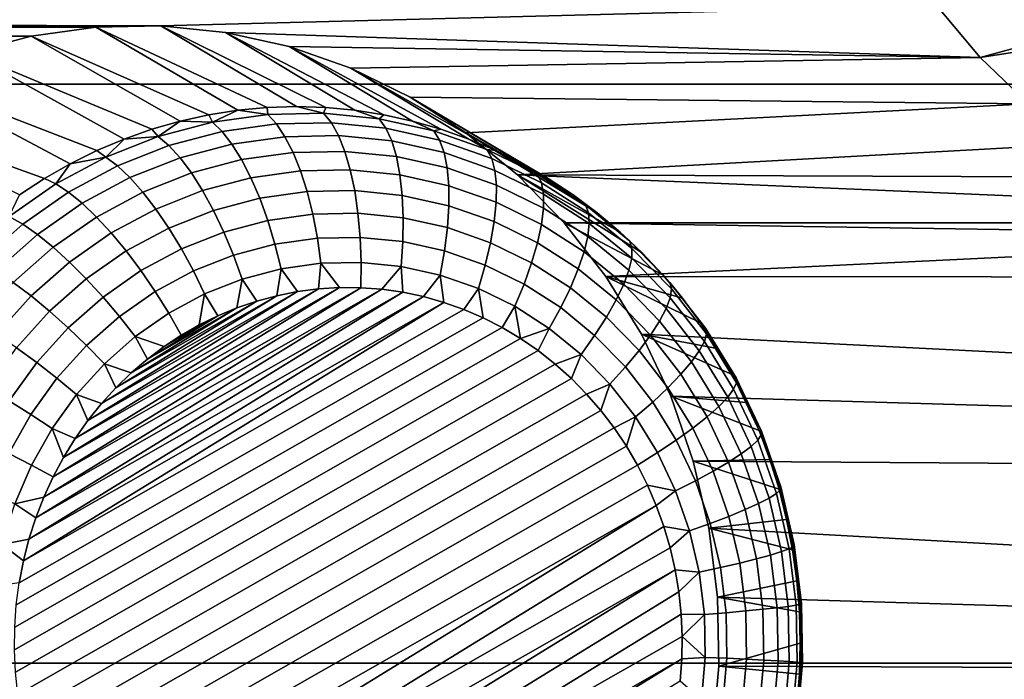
# Model space of a CAD drawing. Header units: metres. Extents: x -22 to 239, y -22 to 22.
# Tile 235 of 256: x 226.16 to 227.77, y -9.16 to -8.08. Entities that reach past the tile are written whole.
import ezdxf

# ---------------------------------------------------------------- set-up
doc = ezdxf.new("R2010")
doc.units = ezdxf.units.M
doc.layers.add('solid_10_151_033_XXX', color=7, linetype='CONTINUOUS')

msp = doc.modelspace()

# ---------------------------------------------------------------- linework, layer by layer
at = {"layer": 'solid_10_151_033_XXX'}
for points in [[(225.206329, -7.217679, 230.001892), (224.814148, -8.187881, 229.859146), (236.955811, -8.187879, 196.500198), (237.347992, -7.217677, 196.642944)], [(228.044769, -8.013602, 189.051041), (228.077652, -8.050683, 189.063004), (227.7323, -8.144456, 189.737671), (227.661469, -8.060113, 189.711899)], [(215.178329, -8.060113, 185.168396), (227.661469, -8.060113, 189.711899), (226.392929, -8.092764, 189.250183)], [(215.178329, -8.060113, 185.168396), (226.392929, -8.092764, 189.250183), (216.446884, -8.092764, 185.630112)], [(226.49884, -8.103333, 189.288727), (226.392929, -8.092764, 189.250183), (227.661469, -8.060113, 189.711899), (227.7323, -8.144456, 189.737671)], [(228.077652, -8.050683, 189.063004), (228.112488, -8.085667, 189.075684), (227.7323, -8.144456, 189.737671)], [(216.446884, -8.092764, 185.630112), (226.392929, -8.092764, 189.250183), (226.286713, -8.09488, 189.211517)], [(216.553101, -8.09488, 185.668777), (216.446884, -8.092764, 185.630112), (226.286713, -8.09488, 189.211517)], [(216.553101, -8.09488, 185.668777), (226.286713, -8.09488, 189.211517), (226.181183, -8.109666, 189.173111)], [(216.65863, -8.109666, 185.707184), (216.553101, -8.09488, 185.668777), (226.181183, -8.109666, 189.173111)], [(226.51915, -8.230601, 188.495758), (226.471741, -8.237989, 188.4785), (226.181183, -8.109666, 189.173111), (226.286713, -8.09488, 189.211517)], [(226.614746, -8.224675, 188.530548), (226.566864, -8.226158, 188.513123), (226.286713, -8.09488, 189.211517), (226.392929, -8.092764, 189.250183)], [(226.566864, -8.226158, 188.513123), (226.51915, -8.230601, 188.495758), (226.286713, -8.09488, 189.211517)], [(226.710358, -8.230601, 188.565353), (226.662628, -8.226158, 188.547989), (226.392929, -8.092764, 189.250183), (226.49884, -8.103333, 189.288727)], [(226.662628, -8.226158, 188.547989), (226.614746, -8.224675, 188.530548), (226.392929, -8.092764, 189.250183)], [(228.149185, -8.118436, 189.08905), (227.811554, -8.219829, 189.766525), (227.7323, -8.144456, 189.737671), (228.112488, -8.085667, 189.075684)], [(216.65863, -8.109666, 185.707184), (226.181183, -8.109666, 189.173111), (226.078094, -8.136872, 189.13559)], [(226.424835, -8.248299, 188.461426), (226.378555, -8.261493, 188.444595), (226.078094, -8.136872, 189.13559), (226.181183, -8.109666, 189.173111)], [(226.471741, -8.237989, 188.4785), (226.424835, -8.248299, 188.461426), (226.181183, -8.109666, 189.173111)], [(226.602921, -8.12644, 189.326614), (226.49884, -8.103333, 189.288727), (227.7323, -8.144456, 189.737671)], [(226.804672, -8.248299, 188.599686), (226.757751, -8.237989, 188.582611), (226.49884, -8.103333, 189.288727), (226.602921, -8.12644, 189.326614)], [(226.757751, -8.237989, 188.582611), (226.710358, -8.230601, 188.565353), (226.49884, -8.103333, 189.288727)], [(226.703903, -8.161805, 189.363373), (226.602921, -8.12644, 189.326614), (227.7323, -8.144456, 189.737671)], [(226.896408, -8.277528, 188.633072), (226.850937, -8.261493, 188.616516), (226.602921, -8.12644, 189.326614), (226.703903, -8.161805, 189.363373)], [(226.850937, -8.261493, 188.616516), (226.804672, -8.248299, 188.599686), (226.602921, -8.12644, 189.326614)], [(226.333084, -8.277528, 188.42804), (226.288559, -8.29635, 188.411835), (225.978333, -8.176267, 189.099274), (226.078094, -8.136872, 189.13559)], [(226.378555, -8.261493, 188.444595), (226.333084, -8.277528, 188.42804), (226.078094, -8.136872, 189.13559)], [(226.800598, -8.209009, 189.39856), (226.703903, -8.161805, 189.363373), (227.7323, -8.144456, 189.737671), (227.811554, -8.219829, 189.766525)], [(226.245148, -8.317894, 188.396027), (226.202988, -8.342089, 188.380676), (225.883438, -8.227242, 189.064743), (225.978333, -8.176267, 189.099274)], [(226.288559, -8.29635, 188.411835), (226.245148, -8.317894, 188.396027), (225.978333, -8.176267, 189.099274)], [(226.984344, -8.317894, 188.665085), (226.940933, -8.29635, 188.649277), (226.703903, -8.161805, 189.363373), (226.800598, -8.209009, 189.39856)], [(226.940933, -8.29635, 188.649277), (226.896408, -8.277528, 188.633072), (226.703903, -8.161805, 189.363373)], [(224.814148, -8.187881, 229.859146), (224.373199, -9.134019, 229.698654), (236.514862, -9.134017, 196.339706), (236.955811, -8.187879, 196.500198)], [(226.659073, -8.235407, 188.503464), (226.56781, -8.237223, 188.470245), (226.566864, -8.226158, 188.513123), (226.614746, -8.224675, 188.530548)], [(226.659073, -8.235407, 188.503464), (226.614746, -8.224675, 188.530548), (226.662628, -8.226158, 188.547989)], [(226.891586, -8.267359, 189.431671), (226.800598, -8.209009, 189.39856), (227.811554, -8.219829, 189.766525)], [(227.067291, -8.368852, 188.695267), (227.02652, -8.342089, 188.68042), (226.800598, -8.209009, 189.39856), (226.891586, -8.267359, 189.431671)], [(227.02652, -8.342089, 188.68042), (226.984344, -8.317894, 188.665085), (226.800598, -8.209009, 189.39856)], [(226.976044, -8.336316, 189.462418), (226.891586, -8.267359, 189.431671), (227.811554, -8.219829, 189.766525), (227.898346, -8.285358, 189.798111)], [(226.202988, -8.342089, 188.380676), (226.162216, -8.368852, 188.365845), (225.883438, -8.227242, 189.064743)], [(226.47731, -8.249903, 188.437317), (226.424835, -8.248299, 188.461426), (226.471741, -8.237989, 188.4785)], [(226.47731, -8.249903, 188.437317), (226.471741, -8.237989, 188.4785), (226.51915, -8.230601, 188.495758)], [(226.56781, -8.237223, 188.470245), (226.47731, -8.249903, 188.437317), (226.51915, -8.230601, 188.495758)], [(226.582199, -8.252876, 188.434158), (226.493332, -8.265326, 188.40181), (226.47731, -8.249903, 188.437317), (226.56781, -8.237223, 188.470245)], [(226.56781, -8.237223, 188.470245), (226.51915, -8.230601, 188.495758), (226.566864, -8.226158, 188.513123)], [(226.671814, -8.251093, 188.466766), (226.582199, -8.252876, 188.434158), (226.56781, -8.237223, 188.470245), (226.659073, -8.235407, 188.503464)], [(226.749969, -8.244476, 188.536545), (226.659073, -8.235407, 188.503464), (226.662628, -8.226158, 188.547989), (226.710358, -8.230601, 188.565353)], [(226.761047, -8.259998, 188.499252), (226.671814, -8.251093, 188.466766), (226.659073, -8.235407, 188.503464), (226.749969, -8.244476, 188.536545)], [(226.749969, -8.244476, 188.536545), (226.710358, -8.230601, 188.565353), (226.757751, -8.237989, 188.582611)], [(226.839325, -8.264318, 188.569077), (226.749969, -8.244476, 188.536545), (226.757751, -8.237989, 188.582611), (226.804672, -8.248299, 188.599686)], [(226.388702, -8.273287, 188.40506), (226.378555, -8.261493, 188.444595), (226.424835, -8.248299, 188.461426)], [(226.47731, -8.249903, 188.437317), (226.388702, -8.273287, 188.40506), (226.424835, -8.248299, 188.461426)], [(226.493332, -8.265326, 188.40181), (226.406342, -8.288286, 188.370148), (226.388702, -8.273287, 188.40506), (226.47731, -8.249903, 188.437317)], [(226.596069, -8.273773, 188.400604), (226.509399, -8.285916, 188.369049), (226.493332, -8.265326, 188.40181), (226.582199, -8.252876, 188.434158)], [(226.683487, -8.272034, 188.432404), (226.596069, -8.273773, 188.400604), (226.582199, -8.252876, 188.434158), (226.671814, -8.251093, 188.466766)], [(226.770523, -8.28072, 188.464096), (226.683487, -8.272034, 188.432404), (226.671814, -8.251093, 188.466766), (226.761047, -8.259998, 188.499252)], [(226.848785, -8.27948, 188.531189), (226.761047, -8.259998, 188.499252), (226.749969, -8.244476, 188.536545), (226.839325, -8.264318, 188.569077)], [(226.839325, -8.264318, 188.569077), (226.804672, -8.248299, 188.599686), (226.850937, -8.261493, 188.616516)], [(226.388702, -8.273287, 188.40506), (226.333084, -8.277528, 188.42804), (226.378555, -8.261493, 188.444595)], [(226.509399, -8.285916, 188.369049), (226.424545, -8.308311, 188.338165), (226.406342, -8.288286, 188.370148), (226.493332, -8.265326, 188.40181)], [(226.693863, -8.297821, 188.401062), (226.609177, -8.299506, 188.370239), (226.596069, -8.273773, 188.400604), (226.683487, -8.272034, 188.432404)], [(226.778198, -8.306236, 188.431763), (226.693863, -8.297821, 188.401062), (226.683487, -8.272034, 188.432404), (226.770523, -8.28072, 188.464096)], [(226.856094, -8.299722, 188.495239), (226.770523, -8.28072, 188.464096), (226.761047, -8.259998, 188.499252), (226.848785, -8.27948, 188.531189)], [(226.926041, -8.294683, 188.600632), (226.839325, -8.264318, 188.569077), (226.850937, -8.261493, 188.616516), (226.896408, -8.277528, 188.633072)], [(226.933929, -8.309294, 188.56218), (226.848785, -8.27948, 188.531189), (226.839325, -8.264318, 188.569077), (226.926041, -8.294683, 188.600632)], [(227.144104, -8.42971, 188.723221), (227.106522, -8.398092, 188.709549), (226.891586, -8.267359, 189.431671), (226.976044, -8.336316, 189.462418)], [(227.106522, -8.398092, 188.709549), (227.067291, -8.368852, 188.695267), (226.891586, -8.267359, 189.431671)], [(226.303116, -8.307079, 188.373917), (226.288559, -8.29635, 188.411835), (226.333084, -8.277528, 188.42804)], [(226.388702, -8.273287, 188.40506), (226.303116, -8.307079, 188.373917), (226.333084, -8.277528, 188.42804)], [(226.406342, -8.288286, 188.370148), (226.322296, -8.321467, 188.339554), (226.303116, -8.307079, 188.373917), (226.388702, -8.273287, 188.40506)], [(226.424545, -8.308311, 188.338165), (226.34259, -8.340674, 188.308334), (226.322296, -8.321467, 188.339554), (226.406342, -8.288286, 188.370148)], [(226.525192, -8.311272, 188.339676), (226.442978, -8.332969, 188.309753), (226.424545, -8.308311, 188.338165), (226.509399, -8.285916, 188.369049)], [(226.609177, -8.299506, 188.370239), (226.525192, -8.311272, 188.339676), (226.509399, -8.285916, 188.369049), (226.596069, -8.273773, 188.400604)], [(226.861115, -8.324647, 188.461945), (226.778198, -8.306236, 188.431763), (226.770523, -8.28072, 188.464096), (226.856094, -8.299722, 188.495239)], [(226.939148, -8.328801, 188.525467), (226.856094, -8.299722, 188.495239), (226.848785, -8.27948, 188.531189), (226.933929, -8.309294, 188.56218)], [(226.926041, -8.294683, 188.600632), (226.896408, -8.277528, 188.633072), (226.940933, -8.29635, 188.649277)], [(226.976044, -8.336316, 189.462418), (227.898346, -8.285358, 189.798111), (227.991302, -8.34003, 189.83194)], [(226.303116, -8.307079, 188.373917), (226.245148, -8.317894, 188.396027), (226.288559, -8.29635, 188.411835)], [(226.621246, -8.329574, 188.343674), (226.540421, -8.340898, 188.314255), (226.525192, -8.311272, 188.339676), (226.609177, -8.299506, 188.370239)], [(226.702759, -8.32795, 188.373352), (226.621246, -8.329574, 188.343674), (226.609177, -8.299506, 188.370239), (226.693863, -8.297821, 188.401062)], [(226.78392, -8.336051, 188.402893), (226.702759, -8.32795, 188.373352), (226.693863, -8.297821, 188.401062), (226.778198, -8.306236, 188.431763)], [(226.941574, -8.352822, 188.491226), (226.861115, -8.324647, 188.461945), (226.856094, -8.299722, 188.495239), (226.939148, -8.328801, 188.525467)], [(227.009003, -8.335187, 188.630829), (226.926041, -8.294683, 188.600632), (226.940933, -8.29635, 188.649277), (226.984344, -8.317894, 188.665085)], [(227.015396, -8.349065, 188.591827), (226.933929, -8.309294, 188.56218), (226.926041, -8.294683, 188.600632), (227.009003, -8.335187, 188.630829)], [(226.245148, -8.317894, 188.396027), (226.221634, -8.350858, 188.344254), (226.202988, -8.342089, 188.380676)], [(226.322296, -8.321467, 188.339554), (226.242294, -8.364451, 188.31044), (226.221634, -8.350858, 188.344254), (226.303116, -8.307079, 188.373917)], [(226.303116, -8.307079, 188.373917), (226.221634, -8.350858, 188.344254), (226.245148, -8.317894, 188.396027)], [(226.442978, -8.332969, 188.309753), (226.363571, -8.364326, 188.280853), (226.34259, -8.340674, 188.308334), (226.424545, -8.308311, 188.338165)], [(226.540421, -8.340898, 188.314255), (226.461288, -8.361781, 188.285461), (226.442978, -8.332969, 188.309753), (226.525192, -8.311272, 188.339676)], [(226.863724, -8.353771, 188.431931), (226.78392, -8.336051, 188.402893), (226.778198, -8.306236, 188.431763), (226.861115, -8.324647, 188.461945)], [(227.0186, -8.367592, 188.554382), (226.939148, -8.328801, 188.525467), (226.933929, -8.309294, 188.56218), (227.015396, -8.349065, 188.591827)], [(227.009003, -8.335187, 188.630829), (226.984344, -8.317894, 188.665085), (227.02652, -8.342089, 188.68042)], [(226.34259, -8.340674, 188.308334), (226.264542, -8.3826, 188.279922), (226.242294, -8.364451, 188.31044), (226.322296, -8.321467, 188.339554)], [(226.461288, -8.361781, 188.285461), (226.384857, -8.391962, 188.257645), (226.363571, -8.364326, 188.280853), (226.442978, -8.332969, 188.309753)], [(226.632034, -8.363388, 188.321426), (226.554749, -8.374216, 188.293289), (226.540421, -8.340898, 188.314255), (226.621246, -8.329574, 188.343674)], [(226.709976, -8.361837, 188.349792), (226.632034, -8.363388, 188.321426), (226.621246, -8.329574, 188.343674), (226.702759, -8.32795, 188.373352)], [(226.787582, -8.369582, 188.378036), (226.709976, -8.361837, 188.349792), (226.702759, -8.32795, 188.373352), (226.78392, -8.336051, 188.402893)], [(226.863892, -8.386526, 188.405807), (226.787582, -8.369582, 188.378036), (226.78392, -8.336051, 188.402893), (226.863724, -8.353771, 188.431931)], [(226.941177, -8.38089, 188.460129), (226.863724, -8.353771, 188.431931), (226.861115, -8.324647, 188.461945), (226.941574, -8.352822, 188.491226)], [(227.018555, -8.390407, 188.519241), (226.941574, -8.352822, 188.491226), (226.939148, -8.328801, 188.525467), (227.0186, -8.367592, 188.554382)], [(227.052521, -8.414726, 189.49025), (226.976044, -8.336316, 189.462418), (228.08963, -8.383379, 189.867737), (228.191711, -8.414679, 189.904892)], [(226.976044, -8.336316, 189.462418), (227.991302, -8.34003, 189.83194), (228.08963, -8.383379, 189.867737)], [(227.21376, -8.499649, 188.748581), (227.179886, -8.463601, 188.736252), (226.976044, -8.336316, 189.462418), (227.052521, -8.414726, 189.49025)], [(227.179886, -8.463601, 188.736252), (227.144104, -8.42971, 188.723221), (226.976044, -8.336316, 189.462418)], [(227.087189, -8.385324, 188.659286), (227.009003, -8.335187, 188.630829), (227.02652, -8.342089, 188.68042), (227.067291, -8.368852, 188.695267)], [(227.092163, -8.398293, 188.619766), (227.015396, -8.349065, 188.591827), (227.009003, -8.335187, 188.630829), (227.087189, -8.385324, 188.659286)], [(226.221634, -8.350858, 188.344254), (226.145264, -8.40407, 188.316452), (226.162216, -8.368852, 188.365845), (226.202988, -8.342089, 188.380676)], [(226.242294, -8.364451, 188.31044), (226.167297, -8.416699, 188.283142), (226.145264, -8.40407, 188.316452), (226.221634, -8.350858, 188.344254)], [(226.363571, -8.364326, 188.280853), (226.287964, -8.404947, 188.253326), (226.264542, -8.3826, 188.279922), (226.34259, -8.340674, 188.308334)], [(226.554749, -8.374216, 188.293289), (226.479095, -8.394184, 188.265762), (226.461288, -8.361781, 188.285461), (226.540421, -8.340898, 188.314255)], [(227.015274, -8.417064, 188.487091), (226.941177, -8.38089, 188.460129), (226.941574, -8.352822, 188.491226), (227.018555, -8.390407, 188.519241)], [(227.093491, -8.415607, 188.581635), (227.0186, -8.367592, 188.554382), (227.015396, -8.349065, 188.591827), (227.092163, -8.398293, 188.619766)], [(226.264542, -8.3826, 188.279922), (226.191406, -8.43356, 188.253311), (226.167297, -8.416699, 188.283142), (226.242294, -8.364451, 188.31044)], [(226.384857, -8.391962, 188.257645), (226.312073, -8.43106, 188.231155), (226.287964, -8.404947, 188.253326), (226.363571, -8.364326, 188.280853)], [(226.479095, -8.394184, 188.265762), (226.406006, -8.423042, 188.239151), (226.384857, -8.391962, 188.257645), (226.461288, -8.361781, 188.285461)], [(226.641357, -8.400291, 188.303909), (226.567932, -8.410578, 188.277191), (226.554749, -8.374216, 188.293289), (226.632034, -8.363388, 188.321426)], [(226.715393, -8.398818, 188.330856), (226.641357, -8.400291, 188.303909), (226.632034, -8.363388, 188.321426), (226.709976, -8.361837, 188.349792)], [(226.789124, -8.406176, 188.357697), (226.715393, -8.398818, 188.330856), (226.709976, -8.361837, 188.349792), (226.787582, -8.369582, 188.378036)], [(226.861618, -8.422272, 188.384079), (226.789124, -8.406176, 188.357697), (226.787582, -8.369582, 188.378036), (226.863892, -8.386526, 188.405807)], [(226.937943, -8.412456, 188.43277), (226.863892, -8.386526, 188.405807), (226.863724, -8.353771, 188.431931), (226.941177, -8.38089, 188.460129)], [(227.09111, -8.436928, 188.545654), (227.018555, -8.390407, 188.519241), (227.0186, -8.367592, 188.554382), (227.093491, -8.415607, 188.581635)], [(227.087189, -8.385324, 188.659286), (227.067291, -8.368852, 188.695267), (227.106522, -8.398092, 188.709549)], [(226.287964, -8.404947, 188.253326), (226.217087, -8.454323, 188.227539), (226.191406, -8.43356, 188.253311), (226.264542, -8.3826, 188.279922)], [(226.567932, -8.410578, 188.277191), (226.496063, -8.429547, 188.251038), (226.479095, -8.394184, 188.265762), (226.554749, -8.374216, 188.293289)], [(227.008804, -8.447044, 188.458557), (226.937943, -8.412456, 188.43277), (226.941177, -8.38089, 188.460129), (227.015274, -8.417064, 188.487091)], [(227.159607, -8.44446, 188.685654), (227.087189, -8.385324, 188.659286), (227.106522, -8.398092, 188.709549), (227.144104, -8.42971, 188.723221)], [(227.163284, -8.456358, 188.645645), (227.092163, -8.398293, 188.619766), (227.087189, -8.385324, 188.659286), (227.159607, -8.44446, 188.685654)], [(226.406006, -8.423042, 188.239151), (226.336426, -8.460426, 188.213821), (226.312073, -8.43106, 188.231155), (226.384857, -8.391962, 188.257645)], [(226.496063, -8.429547, 188.251038), (226.426636, -8.456961, 188.225769), (226.406006, -8.423042, 188.239151), (226.479095, -8.394184, 188.265762)], [(226.649002, -8.439564, 188.291489), (226.579697, -8.449273, 188.266266), (226.567932, -8.410578, 188.277191), (226.641357, -8.400291, 188.303909)], [(226.718903, -8.438172, 188.316925), (226.649002, -8.439564, 188.291489), (226.641357, -8.400291, 188.303909), (226.715393, -8.398818, 188.330856)], [(226.788498, -8.445118, 188.342255), (226.718903, -8.438172, 188.316925), (226.715393, -8.398818, 188.330856), (226.789124, -8.406176, 188.357697)], [(226.931961, -8.446904, 188.409683), (226.861618, -8.422272, 188.384079), (226.863892, -8.386526, 188.405807), (226.937943, -8.412456, 188.43277)], [(227.085098, -8.461841, 188.512512), (227.015274, -8.417064, 188.487091), (227.018555, -8.390407, 188.519241), (227.09111, -8.436928, 188.545654)], [(227.162842, -8.472242, 188.606888), (227.093491, -8.415607, 188.581635), (227.092163, -8.398293, 188.619766), (227.163284, -8.456358, 188.645645)], [(226.167297, -8.416699, 188.283142), (226.098282, -8.477554, 188.258026), (226.074966, -8.466047, 188.290878), (226.145264, -8.40407, 188.316452)], [(226.191406, -8.43356, 188.253311), (226.124084, -8.492915, 188.228806), (226.098282, -8.477554, 188.258026), (226.167297, -8.416699, 188.283142)], [(226.312073, -8.43106, 188.231155), (226.243866, -8.478583, 188.206329), (226.217087, -8.454323, 188.227539), (226.287964, -8.404947, 188.253326)], [(226.579697, -8.449273, 188.266266), (226.511856, -8.467179, 188.241577), (226.496063, -8.429547, 188.251038), (226.567932, -8.410578, 188.277191)], [(226.856918, -8.460312, 188.367172), (226.788498, -8.445118, 188.342255), (226.789124, -8.406176, 188.357697), (226.861618, -8.422272, 188.384079)], [(226.999268, -8.479763, 188.434189), (226.931961, -8.446904, 188.409683), (226.937943, -8.412456, 188.43277), (227.008804, -8.447044, 188.458557)], [(227.075562, -8.489858, 188.482849), (227.008804, -8.447044, 188.458557), (227.015274, -8.417064, 188.487091), (227.085098, -8.461841, 188.512512)], [(227.052521, -8.414726, 189.49025), (228.191711, -8.414679, 189.904892), (228.2966, -8.433641, 189.943054)], [(227.120422, -8.501927, 189.514969), (227.052521, -8.414726, 189.49025), (228.2966, -8.433641, 189.943054), (228.40274, -8.439987, 189.981689)], [(227.21376, -8.499649, 188.748581), (227.052521, -8.414726, 189.49025), (227.120422, -8.501927, 189.514969), (227.245605, -8.537731, 188.760162)], [(227.15831, -8.491801, 188.570114), (227.09111, -8.436928, 188.545654), (227.093491, -8.415607, 188.581635), (227.162842, -8.472242, 188.606888)], [(226.217087, -8.454323, 188.227539), (226.151871, -8.511832, 188.203796), (226.124084, -8.492915, 188.228806), (226.191406, -8.43356, 188.253311)], [(226.336426, -8.460426, 188.213821), (226.27121, -8.505867, 188.190094), (226.243866, -8.478583, 188.206329), (226.312073, -8.43106, 188.231155)], [(226.426636, -8.456961, 188.225769), (226.360519, -8.492476, 188.201706), (226.336426, -8.460426, 188.213821), (226.406006, -8.423042, 188.239151)], [(226.511856, -8.467179, 188.241577), (226.44632, -8.493057, 188.217712), (226.426636, -8.456961, 188.225769), (226.496063, -8.429547, 188.251038)], [(226.923325, -8.483563, 188.391327), (226.856918, -8.460312, 188.367172), (226.861618, -8.422272, 188.384079), (226.931961, -8.446904, 188.409683)], [(227.159607, -8.44446, 188.685654), (227.144104, -8.42971, 188.723221), (227.179886, -8.463601, 188.736252)], [(226.589828, -8.489548, 188.260727), (226.526169, -8.506348, 188.237564), (226.511856, -8.467179, 188.241577), (226.579697, -8.449273, 188.266266)], [(226.654846, -8.480438, 188.284393), (226.589828, -8.489548, 188.260727), (226.579697, -8.449273, 188.266266), (226.649002, -8.439564, 188.291489)], [(226.720428, -8.479133, 188.308258), (226.654846, -8.480438, 188.284393), (226.649002, -8.439564, 188.291489), (226.718903, -8.438172, 188.316925)], [(226.785721, -8.485649, 188.332031), (226.720428, -8.479133, 188.308258), (226.718903, -8.438172, 188.316925), (226.788498, -8.445118, 188.342255)], [(226.849915, -8.499905, 188.355392), (226.785721, -8.485649, 188.332031), (226.788498, -8.445118, 188.342255), (226.856918, -8.460312, 188.367172)], [(226.986862, -8.514581, 188.414459), (226.923325, -8.483563, 188.391327), (226.931961, -8.446904, 188.409683), (226.999268, -8.479763, 188.434189)], [(227.062698, -8.520434, 188.457275), (226.999268, -8.479763, 188.434189), (227.008804, -8.447044, 188.458557), (227.075562, -8.489858, 188.482849)], [(227.14978, -8.514655, 188.536057), (227.085098, -8.461841, 188.512512), (227.09111, -8.436928, 188.545654), (227.15831, -8.491801, 188.570114)], [(227.120422, -8.501927, 189.514969), (228.40274, -8.439987, 189.981689), (232.163055, -8.506325, 191.350342)], [(227.225357, -8.511854, 188.709579), (227.159607, -8.44446, 188.685654), (227.179886, -8.463601, 188.736252), (227.21376, -8.499649, 188.748581)], [(227.227829, -8.522532, 188.669144), (227.163284, -8.456358, 188.645645), (227.159607, -8.44446, 188.685654), (227.225357, -8.511854, 188.709579)], [(226.243866, -8.478583, 188.206329), (226.181091, -8.533935, 188.183472), (226.151871, -8.511832, 188.203796), (226.217087, -8.454323, 188.227539)], [(226.360519, -8.492476, 188.201706), (226.298569, -8.535643, 188.179153), (226.27121, -8.505867, 188.190094), (226.336426, -8.460426, 188.213821)], [(226.44632, -8.493057, 188.217712), (226.383911, -8.526581, 188.195007), (226.360519, -8.492476, 188.201706), (226.426636, -8.456961, 188.225769)], [(226.912216, -8.521719, 188.378067), (226.849915, -8.499905, 188.355392), (226.856918, -8.460312, 188.367172), (226.923325, -8.483563, 188.391327)], [(227.137405, -8.540358, 188.505371), (227.075562, -8.489858, 188.482849), (227.085098, -8.461841, 188.512512), (227.14978, -8.514655, 188.536057)], [(227.2258, -8.536784, 188.629807), (227.162842, -8.472242, 188.606888), (227.163284, -8.456358, 188.645645), (227.227829, -8.522532, 188.669144)], [(226.27121, -8.505867, 188.190094), (226.211182, -8.558792, 188.168243), (226.181091, -8.533935, 188.183472), (226.243866, -8.478583, 188.206329)], [(226.526169, -8.506348, 188.237564), (226.464691, -8.530626, 188.215179), (226.44632, -8.493057, 188.217712), (226.511856, -8.467179, 188.241577)], [(226.589828, -8.489548, 188.260727), (226.654846, -8.480438, 188.284393), (226.650818, -8.522436, 188.279861), (226.616623, -8.526859, 188.267426)], [(226.654846, -8.480438, 188.284393), (226.685272, -8.520318, 188.292404), (226.650818, -8.522436, 188.279861)], [(226.654846, -8.480438, 188.284393), (226.720428, -8.479133, 188.308258), (226.719849, -8.52052, 188.304993), (226.685272, -8.520318, 188.292404)], [(226.785721, -8.485649, 188.332031), (226.754349, -8.523055, 188.317551), (226.719849, -8.52052, 188.304993), (226.720428, -8.479133, 188.308258)], [(227.046738, -8.552974, 188.436249), (226.986862, -8.514581, 188.414459), (226.999268, -8.479763, 188.434189), (227.062698, -8.520434, 188.457275)], [(227.219315, -8.554337, 188.592316), (227.15831, -8.491801, 188.570114), (227.162842, -8.472242, 188.606888), (227.2258, -8.536784, 188.629807)], [(226.383911, -8.526581, 188.195007), (226.325439, -8.567329, 188.173721), (226.298569, -8.535643, 188.179153), (226.360519, -8.492476, 188.201706)], [(226.464691, -8.530626, 188.215179), (226.406143, -8.562078, 188.193863), (226.383911, -8.526581, 188.195007), (226.44632, -8.493057, 188.217712)], [(226.526169, -8.506348, 188.237564), (226.589828, -8.489548, 188.260727), (226.582901, -8.533536, 188.255142), (226.549805, -8.542397, 188.243103)], [(226.589828, -8.489548, 188.260727), (226.616623, -8.526859, 188.267426), (226.582901, -8.533536, 188.255142)], [(226.785721, -8.485649, 188.332031), (226.788589, -8.5279, 188.330017), (226.754349, -8.523055, 188.317551)], [(226.785721, -8.485649, 188.332031), (226.849915, -8.499905, 188.355392), (226.822403, -8.535023, 188.342316), (226.788589, -8.5279, 188.330017)], [(226.971832, -8.55082, 188.399765), (226.912216, -8.521719, 188.378067), (226.923325, -8.483563, 188.391327), (226.986862, -8.514581, 188.414459)], [(227.121445, -8.568408, 188.478653), (227.062698, -8.520434, 188.457275), (227.075562, -8.489858, 188.482849), (227.137405, -8.540358, 188.505371)], [(227.208496, -8.574844, 188.557419), (227.14978, -8.514655, 188.536057), (227.15831, -8.491801, 188.570114), (227.219315, -8.554337, 188.592316)], [(226.181091, -8.533935, 188.183472), (226.124527, -8.596418, 188.162888), (226.093109, -8.576751, 188.182404), (226.151871, -8.511832, 188.203796)], [(226.298569, -8.535643, 188.179153), (226.241547, -8.58592, 188.158401), (226.211182, -8.558792, 188.168243), (226.27121, -8.505867, 188.190094)], [(226.464691, -8.530626, 188.215179), (226.526169, -8.506348, 188.237564), (226.517471, -8.553379, 188.231339), (226.486084, -8.566374, 188.21991)], [(226.526169, -8.506348, 188.237564), (226.549805, -8.542397, 188.243103), (226.517471, -8.553379, 188.231339)], [(226.849915, -8.499905, 188.355392), (226.855698, -8.544394, 188.354431), (226.822403, -8.535023, 188.342316)], [(226.849915, -8.499905, 188.355392), (226.912216, -8.521719, 188.378067), (226.888321, -8.555958, 188.366302), (226.855698, -8.544394, 188.354431)], [(227.120422, -8.501927, 189.514969), (232.163055, -8.506325, 191.350342), (231.925949, -8.835343, 191.264038), (227.178635, -8.596561, 189.536163)], [(227.27533, -8.57772, 188.770981), (227.120422, -8.501927, 189.514969), (227.178635, -8.596561, 189.536163), (227.302795, -8.619479, 188.780991)], [(227.27533, -8.57772, 188.770981), (227.245605, -8.537731, 188.760162), (227.120422, -8.501927, 189.514969)], [(227.225357, -8.511854, 188.709579), (227.21376, -8.499649, 188.748581), (227.245605, -8.537731, 188.760162)], [(227.2836, -8.586658, 188.730774), (227.225357, -8.511854, 188.709579), (227.245605, -8.537731, 188.760162), (227.27533, -8.57772, 188.770981)], [(227.285019, -8.59598, 188.689957), (227.227829, -8.522532, 188.669144), (227.225357, -8.511854, 188.709579), (227.2836, -8.586658, 188.730774)], [(226.788589, -8.5279, 188.330017), (226.188583, -8.896545, 188.111618), (226.201752, -8.862579, 188.116425)], [(226.788589, -8.5279, 188.330017), (226.822403, -8.535023, 188.342316), (226.188583, -8.896545, 188.111618)], [(226.754349, -8.523055, 188.317551), (226.201752, -8.862579, 188.116425), (226.216949, -8.829506, 188.121948)], [(226.754349, -8.523055, 188.317551), (226.788589, -8.5279, 188.330017), (226.201752, -8.862579, 188.116425)], [(226.719849, -8.52052, 188.304993), (226.216949, -8.829506, 188.121948), (226.234055, -8.797548, 188.128174)], [(226.719849, -8.52052, 188.304993), (226.754349, -8.523055, 188.317551), (226.216949, -8.829506, 188.121948)], [(226.685272, -8.520318, 188.292404), (226.234055, -8.797548, 188.128174), (226.253006, -8.766852, 188.135071)], [(226.685272, -8.520318, 188.292404), (226.719849, -8.52052, 188.304993), (226.234055, -8.797548, 188.128174)], [(226.650818, -8.522436, 188.279861), (226.685272, -8.520318, 188.292404), (226.253006, -8.766852, 188.135071)], [(226.650818, -8.522436, 188.279861), (226.253006, -8.766852, 188.135071), (226.273712, -8.737545, 188.142609)], [(226.616623, -8.526859, 188.267426), (226.650818, -8.522436, 188.279861), (226.273712, -8.737545, 188.142609)], [(226.616623, -8.526859, 188.267426), (226.273712, -8.737545, 188.142609), (226.296005, -8.709803, 188.150726)], [(226.582901, -8.533536, 188.255142), (226.616623, -8.526859, 188.267426), (226.296005, -8.709803, 188.150726)], [(226.406143, -8.562078, 188.193863), (226.351273, -8.600309, 188.173904), (226.325439, -8.567329, 188.173721), (226.383911, -8.526581, 188.195007)], [(226.455765, -8.581247, 188.208878), (226.42659, -8.597949, 188.198257), (226.406143, -8.562078, 188.193863), (226.464691, -8.530626, 188.215179)], [(226.464691, -8.530626, 188.215179), (226.486084, -8.566374, 188.21991), (226.455765, -8.581247, 188.208878)], [(226.912216, -8.521719, 188.378067), (226.920166, -8.569678, 188.377899), (226.888321, -8.555958, 188.366302)], [(226.912216, -8.521719, 188.378067), (226.971832, -8.55082, 188.399765), (226.951172, -8.585514, 188.389191), (226.920166, -8.569678, 188.377899)], [(227.028, -8.586841, 188.420212), (226.971832, -8.55082, 188.399765), (226.986862, -8.514581, 188.414459), (227.046738, -8.552974, 188.436249)], [(227.102188, -8.598259, 188.456436), (227.046738, -8.552974, 188.436249), (227.062698, -8.520434, 188.457275), (227.121445, -8.568408, 188.478653)], [(227.193558, -8.597909, 188.525803), (227.137405, -8.540358, 188.505371), (227.14978, -8.514655, 188.536057), (227.208496, -8.574844, 188.557419)], [(227.28157, -8.608423, 188.650101), (227.2258, -8.536784, 188.629807), (227.227829, -8.522532, 188.669144), (227.285019, -8.59598, 188.689957)], [(226.211182, -8.558792, 188.168243), (226.157089, -8.618537, 188.14856), (226.124527, -8.596418, 188.162888), (226.181091, -8.533935, 188.183472)], [(226.855698, -8.544394, 188.354431), (226.168442, -8.966642, 188.104294), (226.17746, -8.931278, 188.107574)], [(226.855698, -8.544394, 188.354431), (226.888321, -8.555958, 188.366302), (226.168442, -8.966642, 188.104294)], [(226.822403, -8.535023, 188.342316), (226.17746, -8.931278, 188.107574), (226.188583, -8.896545, 188.111618)], [(226.822403, -8.535023, 188.342316), (226.855698, -8.544394, 188.354431), (226.17746, -8.931278, 188.107574)], [(226.325439, -8.567329, 188.173721), (226.271606, -8.614789, 188.154129), (226.241547, -8.58592, 188.158401), (226.298569, -8.535643, 188.179153)], [(226.582901, -8.533536, 188.255142), (226.296005, -8.709803, 188.150726), (226.319763, -8.683735, 188.159378)], [(226.549805, -8.542397, 188.243103), (226.582901, -8.533536, 188.255142), (226.319763, -8.683735, 188.159378)], [(226.549805, -8.542397, 188.243103), (226.319763, -8.683735, 188.159378), (226.344864, -8.659429, 188.168503)], [(226.517471, -8.553379, 188.231339), (226.549805, -8.542397, 188.243103), (226.344864, -8.659429, 188.168503)], [(227.174774, -8.62308, 188.498062), (227.121445, -8.568408, 188.478653), (227.137405, -8.540358, 188.505371), (227.193558, -8.597909, 188.525803)], [(227.273361, -8.623747, 188.611984), (227.219315, -8.554337, 188.592316), (227.2258, -8.536784, 188.629807), (227.28157, -8.608423, 188.650101)], [(226.241547, -8.58592, 188.158401), (226.19017, -8.642676, 188.139694), (226.157089, -8.618537, 188.14856), (226.211182, -8.558792, 188.168243)], [(226.920166, -8.569678, 188.377899), (226.161545, -9.002486, 188.101791), (226.168442, -8.966642, 188.104294), (226.888321, -8.555958, 188.366302)], [(226.517471, -8.553379, 188.231339), (226.344864, -8.659429, 188.168503), (226.37114, -8.636993, 188.17807)], [(226.42659, -8.597949, 188.198257), (226.398407, -8.61649, 188.187988), (226.351273, -8.600309, 188.173904), (226.406143, -8.562078, 188.193863)], [(226.486084, -8.566374, 188.21991), (226.517471, -8.553379, 188.231339), (226.37114, -8.636993, 188.17807)], [(226.971832, -8.55082, 188.399765), (226.981186, -8.603405, 188.400116), (226.951172, -8.585514, 188.389191)], [(227.028, -8.586841, 188.420212), (226.981186, -8.603405, 188.400116), (226.971832, -8.55082, 188.399765)], [(227.080032, -8.629327, 188.439148), (227.028, -8.586841, 188.420212), (227.046738, -8.552974, 188.436249), (227.102188, -8.598259, 188.456436)], [(227.260513, -8.641651, 188.576355), (227.208496, -8.574844, 188.557419), (227.219315, -8.554337, 188.592316), (227.273361, -8.623747, 188.611984)], [(226.951172, -8.585514, 188.389191), (226.156784, -9.038705, 188.100052), (226.161545, -9.002486, 188.101791), (226.920166, -8.569678, 188.377899)], [(226.351273, -8.600309, 188.173904), (226.300766, -8.644836, 188.155518), (226.271606, -8.614789, 188.154129), (226.325439, -8.567329, 188.173721)], [(226.486084, -8.566374, 188.21991), (226.37114, -8.636993, 188.17807), (226.398407, -8.61649, 188.187988)], [(226.455765, -8.581247, 188.208878), (226.486084, -8.566374, 188.21991), (226.398407, -8.61649, 188.187988)], [(227.152542, -8.649867, 188.474762), (227.102188, -8.598259, 188.456436), (227.121445, -8.568408, 188.478653), (227.174774, -8.62308, 188.498062)], [(227.243286, -8.661788, 188.5439), (227.193558, -8.597909, 188.525803), (227.208496, -8.574844, 188.557419), (227.260513, -8.641651, 188.576355)], [(227.2836, -8.586658, 188.730774), (227.27533, -8.57772, 188.770981), (227.302795, -8.619479, 188.780991)], [(226.981186, -8.603405, 188.400116), (226.154175, -9.075193, 188.099106), (226.156784, -9.038705, 188.100052), (226.951172, -8.585514, 188.389191)], [(226.271606, -8.614789, 188.154129), (226.223114, -8.668365, 188.136475), (226.19017, -8.642676, 188.139694), (226.241547, -8.58592, 188.158401)], [(226.455765, -8.581247, 188.208878), (226.398407, -8.61649, 188.187988), (226.42659, -8.597949, 188.198257)], [(227.028, -8.586841, 188.420212), (227.010101, -8.623286, 188.410629), (226.981186, -8.603405, 188.400116)], [(227.028, -8.586841, 188.420212), (227.080032, -8.629327, 188.439148), (227.037827, -8.645102, 188.420731), (227.010101, -8.623286, 188.410629)], [(227.333603, -8.667931, 188.748978), (227.2836, -8.586658, 188.730774), (227.302795, -8.619479, 188.780991), (227.327957, -8.662868, 188.790146)], [(227.334106, -8.675779, 188.707825), (227.285019, -8.59598, 188.689957), (227.2836, -8.586658, 188.730774), (227.333603, -8.667931, 188.748978)], [(227.010101, -8.623286, 188.410629), (226.153717, -9.111799, 188.098938), (226.154175, -9.075193, 188.099106), (226.981186, -8.603405, 188.400116)], [(226.37114, -8.636993, 188.17807), (226.344864, -8.659429, 188.168503), (226.300766, -8.644836, 188.155518), (226.351273, -8.600309, 188.173904)], [(226.398407, -8.61649, 188.187988), (226.37114, -8.636993, 188.17807), (226.351273, -8.600309, 188.173904)], [(227.127274, -8.677747, 188.456345), (227.080032, -8.629327, 188.439148), (227.102188, -8.598259, 188.456436), (227.152542, -8.649867, 188.474762)], [(227.222015, -8.683764, 188.515259), (227.174774, -8.62308, 188.498062), (227.193558, -8.597909, 188.525803), (227.243286, -8.661788, 188.5439)], [(227.226547, -8.697538, 189.553589), (227.178635, -8.596561, 189.536163), (231.925949, -8.835343, 191.264038)], [(227.350693, -8.70774, 188.798416), (227.327957, -8.662868, 188.790146), (227.178635, -8.596561, 189.536163), (227.226547, -8.697538, 189.553589)], [(227.327957, -8.662868, 188.790146), (227.302795, -8.619479, 188.780991), (227.178635, -8.596561, 189.536163)], [(227.319748, -8.69916, 188.628876), (227.273361, -8.623747, 188.611984), (227.28157, -8.608423, 188.650101), (227.329468, -8.686257, 188.667526)], [(227.329468, -8.686257, 188.667526), (227.28157, -8.608423, 188.650101), (227.285019, -8.59598, 188.689957), (227.334106, -8.675779, 188.707825)], [(226.19017, -8.642676, 188.139694), (226.145096, -8.705196, 188.123291), (226.109634, -8.68435, 188.131287), (226.157089, -8.618537, 188.14856)], [(227.037827, -8.645102, 188.420731), (226.155441, -9.148389, 188.099564), (226.153717, -9.111799, 188.098938), (227.010101, -8.623286, 188.410629)], [(226.300766, -8.644836, 188.155518), (226.255264, -8.695102, 188.138962), (226.223114, -8.668365, 188.136475), (226.271606, -8.614789, 188.154129)], [(227.197128, -8.707149, 188.490997), (227.152542, -8.649867, 188.474762), (227.174774, -8.62308, 188.498062), (227.222015, -8.683764, 188.515259)], [(227.305161, -8.714235, 188.592606), (227.260513, -8.641651, 188.576355), (227.273361, -8.623747, 188.611984), (227.319748, -8.69916, 188.628876)], [(226.223114, -8.668365, 188.136475), (226.180557, -8.727382, 188.120987), (226.145096, -8.705196, 188.123291), (226.19017, -8.642676, 188.139694)], [(227.080032, -8.629327, 188.439148), (227.064194, -8.668739, 188.430328), (227.037827, -8.645102, 188.420731)], [(227.080032, -8.629327, 188.439148), (227.127274, -8.677747, 188.456345), (227.089111, -8.694096, 188.439392), (227.064194, -8.668739, 188.430328)], [(227.28598, -8.731191, 188.559448), (227.243286, -8.661788, 188.5439), (227.260513, -8.641651, 188.576355), (227.305161, -8.714235, 188.592606)], [(227.064194, -8.668739, 188.430328), (226.159332, -9.184846, 188.100983), (226.155441, -9.148389, 188.099564), (227.037827, -8.645102, 188.420731)], [(226.319763, -8.683735, 188.159378), (226.296005, -8.709803, 188.150726), (226.255264, -8.695102, 188.138962), (226.300766, -8.644836, 188.155518)], [(226.344864, -8.659429, 188.168503), (226.319763, -8.683735, 188.159378), (226.300766, -8.644836, 188.155518)], [(227.169113, -8.731489, 188.471573), (227.127274, -8.677747, 188.456345), (227.152542, -8.649867, 188.474762), (227.197128, -8.707149, 188.490997)], [(227.089111, -8.694096, 188.439392), (226.16539, -9.22097, 188.10318), (226.159332, -9.184846, 188.100983), (227.064194, -8.668739, 188.430328)], [(226.255264, -8.695102, 188.138962), (226.215347, -8.750471, 188.12442), (226.180557, -8.727382, 188.120987), (226.223114, -8.668365, 188.136475)], [(227.262589, -8.749694, 188.530029), (227.222015, -8.683764, 188.515259), (227.243286, -8.661788, 188.5439), (227.28598, -8.731191, 188.559448)], [(227.333603, -8.667931, 188.748978), (227.327957, -8.662868, 188.790146), (227.350693, -8.70774, 188.798416)], [(227.374741, -8.75465, 188.763947), (227.333603, -8.667931, 188.748978), (227.350693, -8.70774, 188.798416)], [(227.374496, -8.760927, 188.722534), (227.334106, -8.675779, 188.707825), (227.333603, -8.667931, 188.748978), (227.374741, -8.75465, 188.763947)], [(227.127274, -8.677747, 188.456345), (227.112488, -8.721085, 188.447906), (227.089111, -8.694096, 188.439392)], [(227.127274, -8.677747, 188.456345), (227.169113, -8.731489, 188.471573), (227.134186, -8.749571, 188.455795), (227.112488, -8.721085, 188.447906)], [(227.235428, -8.769384, 188.504929), (227.197128, -8.707149, 188.490997), (227.222015, -8.683764, 188.515259), (227.262589, -8.749694, 188.530029)], [(227.357925, -8.779627, 188.642761), (227.319748, -8.69916, 188.628876), (227.329468, -8.686257, 188.667526), (227.368866, -8.769307, 188.68187)], [(227.368866, -8.769307, 188.68187), (227.329468, -8.686257, 188.667526), (227.334106, -8.675779, 188.707825), (227.374496, -8.760927, 188.722534)], [(226.180557, -8.727382, 188.120987), (226.144485, -8.791098, 188.107849), (226.106873, -8.772696, 188.109375), (226.145096, -8.705196, 188.123291)], [(227.112488, -8.721085, 188.447906), (226.173569, -9.256611, 188.106155), (226.16539, -9.22097, 188.10318), (227.089111, -8.694096, 188.439392)], [(226.273712, -8.737545, 188.142609), (226.253006, -8.766852, 188.135071), (226.215347, -8.750471, 188.12442), (226.255264, -8.695102, 188.138962)], [(226.296005, -8.709803, 188.150726), (226.273712, -8.737545, 188.142609), (226.255264, -8.695102, 188.138962)], [(227.205032, -8.78988, 188.48465), (227.169113, -8.731489, 188.471573), (227.197128, -8.707149, 188.490997), (227.235428, -8.769384, 188.504929)], [(227.263565, -8.803706, 189.567062), (227.226547, -8.697538, 189.553589), (231.925949, -8.835343, 191.264038)], [(227.388611, -8.801319, 188.812225), (227.370926, -8.753942, 188.805786), (227.226547, -8.697538, 189.553589), (227.263565, -8.803706, 189.567062)], [(227.370926, -8.753942, 188.805786), (227.350693, -8.70774, 188.798416), (227.226547, -8.697538, 189.553589)], [(227.341904, -8.791684, 188.605972), (227.305161, -8.714235, 188.592606), (227.319748, -8.69916, 188.628876), (227.357925, -8.779627, 188.642761)], [(227.134186, -8.749571, 188.455795), (226.183838, -9.291645, 188.109909), (226.173569, -9.256611, 188.106155), (227.112488, -8.721085, 188.447906)], [(227.321121, -8.805244, 188.572235), (227.28598, -8.731191, 188.559448), (227.305161, -8.714235, 188.592606), (227.341904, -8.791684, 188.605972)], [(227.374741, -8.75465, 188.763947), (227.350693, -8.70774, 188.798416), (227.370926, -8.753942, 188.805786)], [(226.215347, -8.750471, 188.12442), (226.181503, -8.81025, 188.112106), (226.144485, -8.791098, 188.107849), (226.180557, -8.727382, 188.120987)], [(227.169113, -8.731489, 188.471573), (227.154144, -8.779436, 188.463058), (227.134186, -8.749571, 188.455795)], [(227.169113, -8.731489, 188.471573), (227.205032, -8.78988, 188.48465), (227.172302, -8.81059, 188.469681), (227.154144, -8.779436, 188.463058)], [(227.295959, -8.820043, 188.542175), (227.262589, -8.749694, 188.530029), (227.28598, -8.731191, 188.559448), (227.321121, -8.805244, 188.572235)], [(226.234055, -8.797548, 188.128174), (226.216949, -8.829506, 188.121948), (226.181503, -8.81025, 188.112106), (226.215347, -8.750471, 188.12442)], [(227.154144, -8.779436, 188.463058), (226.196167, -9.325892, 188.114395), (226.183838, -9.291645, 188.109909), (227.134186, -8.749571, 188.455795)], [(226.253006, -8.766852, 188.135071), (226.234055, -8.797548, 188.128174), (226.215347, -8.750471, 188.12442)], [(227.266922, -8.835792, 188.516388), (227.235428, -8.769384, 188.504929), (227.262589, -8.749694, 188.530029), (227.295959, -8.820043, 188.542175)], [(227.374741, -8.75465, 188.763947), (227.370926, -8.753942, 188.805786), (227.388611, -8.801319, 188.812225)], [(227.405685, -8.850353, 188.733871), (227.374496, -8.760927, 188.722534), (227.374741, -8.75465, 188.763947), (227.406494, -8.845726, 188.775513)], [(227.406494, -8.845726, 188.775513), (227.374741, -8.75465, 188.763947), (227.388611, -8.801319, 188.812225)], [(227.234589, -8.852183, 188.495407), (227.205032, -8.78988, 188.48465), (227.235428, -8.769384, 188.504929), (227.266922, -8.835792, 188.516388)], [(227.38739, -8.864136, 188.653488), (227.357925, -8.779627, 188.642761), (227.368866, -8.769307, 188.68187), (227.399277, -8.85653, 188.692932)], [(227.399277, -8.85653, 188.692932), (227.368866, -8.769307, 188.68187), (227.374496, -8.760927, 188.722534), (227.405685, -8.850353, 188.733871)], [(227.172302, -8.81059, 188.469681), (226.210495, -9.359222, 188.119598), (226.196167, -9.325892, 188.114395), (227.154144, -8.779436, 188.463058)], [(227.37027, -8.873023, 188.616302), (227.341904, -8.791684, 188.605972), (227.357925, -8.779627, 188.642761), (227.38739, -8.864136, 188.653488)], [(226.181503, -8.81025, 188.112106), (226.15416, -8.873686, 188.102158), (226.115326, -8.858711, 188.097244), (226.144485, -8.791098, 188.107849)], [(227.205032, -8.78988, 188.48465), (227.234589, -8.852183, 188.495407), (227.188583, -8.842899, 188.475601), (227.172302, -8.81059, 188.469681)], [(227.403687, -8.84971, 188.817703), (227.388611, -8.801319, 188.812225), (227.263565, -8.803706, 189.567062)], [(227.263565, -8.803706, 189.567062), (231.925949, -8.835343, 191.264038), (231.679977, -9.15685, 191.174515), (227.289124, -8.913404, 189.57637)], [(227.416077, -8.898952, 188.82222), (227.403687, -8.84971, 188.817703), (227.263565, -8.803706, 189.567062), (227.289124, -8.913404, 189.57637)], [(227.348236, -8.883018, 188.582092), (227.321121, -8.805244, 188.572235), (227.341904, -8.791684, 188.605972), (227.37027, -8.873023, 188.616302)], [(227.406494, -8.845726, 188.775513), (227.388611, -8.801319, 188.812225), (227.403687, -8.84971, 188.817703)], [(226.216949, -8.829506, 188.121948), (226.201752, -8.862579, 188.116425), (226.15416, -8.873686, 188.102158), (226.181503, -8.81025, 188.112106)], [(227.188583, -8.842899, 188.475601), (226.226761, -9.391533, 188.125519), (226.210495, -9.359222, 188.119598), (227.172302, -8.81059, 188.469681)], [(227.291245, -8.905535, 188.525238), (227.266922, -8.835792, 188.516388), (227.295959, -8.820043, 188.542175), (227.321716, -8.893927, 188.551544)], [(227.321716, -8.893927, 188.551544), (227.295959, -8.820043, 188.542175), (227.321121, -8.805244, 188.572235), (227.348236, -8.883018, 188.582092)], [(227.257401, -8.917616, 188.503708), (227.234589, -8.852183, 188.495407), (227.266922, -8.835792, 188.516388), (227.291245, -8.905535, 188.525238)], [(227.202911, -8.876229, 188.480804), (226.244919, -9.422686, 188.132141), (226.226761, -9.391533, 188.125519), (227.188583, -8.842899, 188.475601)], [(227.234589, -8.852183, 188.495407), (227.202911, -8.876229, 188.480804), (227.188583, -8.842899, 188.475601)], [(227.234589, -8.852183, 188.495407), (227.257401, -8.917616, 188.503708), (227.21524, -8.910478, 188.485291), (227.202911, -8.876229, 188.480804)], [(227.420319, -8.946827, 188.700592), (227.399277, -8.85653, 188.692932), (227.405685, -8.850353, 188.733871), (227.427261, -8.942931, 188.74173)], [(227.406494, -8.845726, 188.775513), (227.403687, -8.84971, 188.817703), (227.416077, -8.898952, 188.82222)], [(227.427261, -8.942931, 188.74173), (227.405685, -8.850353, 188.733871), (227.406494, -8.845726, 188.775513), (227.428467, -8.940013, 188.783508)], [(227.428467, -8.940013, 188.783508), (227.406494, -8.845726, 188.775513), (227.416077, -8.898952, 188.82222)], [(226.201752, -8.862579, 188.116425), (226.188583, -8.896545, 188.111618), (226.15416, -8.873686, 188.102158)], [(227.389893, -8.957231, 188.623444), (227.37027, -8.873023, 188.616302), (227.38739, -8.864136, 188.653488), (227.407776, -8.951625, 188.660904)], [(227.407776, -8.951625, 188.660904), (227.38739, -8.864136, 188.653488), (227.399277, -8.85653, 188.692932), (227.420319, -8.946827, 188.700592)], [(226.188583, -8.896545, 188.111618), (226.17746, -8.931278, 188.107574), (226.133652, -8.939981, 188.094696), (226.15416, -8.873686, 188.102158)], [(227.202911, -8.876229, 188.480804), (226.264893, -9.452551, 188.139404), (226.244919, -9.422686, 188.132141)], [(227.202911, -8.876229, 188.480804), (227.21524, -8.910478, 188.485291), (226.286591, -9.481037, 188.147293), (226.264893, -9.452551, 188.139404)], [(227.339539, -8.970414, 188.558029), (227.321716, -8.893927, 188.551544), (227.348236, -8.883018, 188.582092), (227.366989, -8.963534, 188.588928)], [(227.366989, -8.963534, 188.588928), (227.348236, -8.883018, 188.582092), (227.37027, -8.873023, 188.616302), (227.389893, -8.957231, 188.623444)], [(227.425766, -8.948878, 188.825745), (227.416077, -8.898952, 188.82222), (227.289124, -8.913404, 189.57637)], [(227.308075, -8.977736, 188.531372), (227.291245, -8.905535, 188.525238), (227.321716, -8.893927, 188.551544), (227.339539, -8.970414, 188.558029)], [(227.428467, -8.940013, 188.783508), (227.416077, -8.898952, 188.82222), (227.425766, -8.948878, 188.825745)], [(227.21524, -8.910478, 188.485291), (227.22551, -8.945511, 188.489044), (226.286591, -9.481037, 188.147293)], [(227.257401, -8.917616, 188.503708), (227.22551, -8.945511, 188.489044), (227.21524, -8.910478, 188.485291)], [(227.273193, -8.985356, 188.509445), (227.257401, -8.917616, 188.503708), (227.291245, -8.905535, 188.525238), (227.308075, -8.977736, 188.531372)], [(227.303024, -9.025709, 189.581421), (227.289124, -8.913404, 189.57637), (231.679977, -9.15685, 191.174515)], [(227.432709, -8.999319, 188.828262), (227.425766, -8.948878, 188.825745), (227.289124, -8.913404, 189.57637), (227.303024, -9.025709, 189.581421)], [(226.17746, -8.931278, 188.107574), (226.168442, -8.966642, 188.104294), (226.133652, -8.939981, 188.094696)], [(227.257401, -8.917616, 188.503708), (227.273193, -8.985356, 188.509445), (227.233688, -8.981152, 188.49202), (227.22551, -8.945511, 188.489044)], [(226.168442, -8.966642, 188.104294), (226.161545, -9.002486, 188.101791), (226.120255, -9.008303, 188.089813), (226.133652, -8.939981, 188.094696)], [(227.233688, -8.981152, 188.49202), (226.309967, -9.508027, 188.155807), (226.286591, -9.481037, 188.147293), (227.22551, -8.945511, 188.489044)], [(227.418839, -9.040993, 188.664932), (227.407776, -8.951625, 188.660904), (227.420319, -8.946827, 188.700592), (227.431732, -9.039064, 188.704758)], [(227.431732, -9.039064, 188.704758), (227.420319, -8.946827, 188.700592), (227.427261, -8.942931, 188.74173), (227.438965, -9.037498, 188.745987)], [(227.428467, -8.940013, 188.783508), (227.425766, -8.948878, 188.825745), (227.432709, -8.999319, 188.828262)], [(227.438965, -9.037498, 188.745987), (227.427261, -8.942931, 188.74173), (227.428467, -8.940013, 188.783508), (227.440384, -9.036325, 188.787842)], [(227.440384, -9.036325, 188.787842), (227.428467, -8.940013, 188.783508), (227.432709, -8.999319, 188.828262)], [(227.349213, -9.048546, 188.561554), (227.339539, -8.970414, 188.558029), (227.366989, -8.963534, 188.588928), (227.377167, -9.04578, 188.592636)], [(227.377167, -9.04578, 188.592636), (227.366989, -8.963534, 188.588928), (227.389893, -8.957231, 188.623444), (227.400528, -9.043246, 188.627319)], [(227.400528, -9.043246, 188.627319), (227.389893, -8.957231, 188.623444), (227.407776, -8.951625, 188.660904), (227.418839, -9.040993, 188.664932)], [(227.233688, -8.981152, 188.49202), (226.334885, -9.533383, 188.164871), (226.309967, -9.508027, 188.155807)], [(227.233688, -8.981152, 188.49202), (227.239746, -9.017277, 188.494217), (226.361252, -9.55702, 188.174469), (226.334885, -9.533383, 188.164871)], [(227.273193, -8.985356, 188.509445), (227.239746, -9.017277, 188.494217), (227.233688, -8.981152, 188.49202)], [(227.281754, -9.054552, 188.512558), (227.273193, -8.985356, 188.509445), (227.308075, -8.977736, 188.531372), (227.3172, -9.051489, 188.534683)], [(227.3172, -9.051489, 188.534683), (227.308075, -8.977736, 188.531372), (227.339539, -8.970414, 188.558029), (227.349213, -9.048546, 188.561554)], [(227.273193, -8.985356, 188.509445), (227.281754, -9.054552, 188.512558), (227.243637, -9.053733, 188.495636), (227.239746, -9.017277, 188.494217)], [(227.43689, -9.050104, 188.829788), (227.432709, -8.999319, 188.828262), (227.303024, -9.025709, 189.581421)], [(227.440384, -9.036325, 188.787842), (227.432709, -8.999319, 188.828262), (227.43689, -9.050104, 188.829788)], [(227.239746, -9.017277, 188.494217), (227.243637, -9.053733, 188.495636), (226.388977, -9.578835, 188.18457), (226.361252, -9.55702, 188.174469)], [(227.305008, -9.138741, 189.582153), (227.303024, -9.025709, 189.581421), (231.679977, -9.15685, 191.174515)], [(227.438278, -9.101061, 188.830292), (227.43689, -9.050104, 188.829788), (227.303024, -9.025709, 189.581421), (227.305008, -9.138741, 189.582153)], [(227.378632, -9.128721, 188.593155), (227.377167, -9.04578, 188.592636), (227.400528, -9.043246, 188.627319), (227.402054, -9.129989, 188.627869)], [(227.402054, -9.129989, 188.627869), (227.400528, -9.043246, 188.627319), (227.418839, -9.040993, 188.664932), (227.420425, -9.131116, 188.665512)], [(227.420425, -9.131116, 188.665512), (227.418839, -9.040993, 188.664932), (227.431732, -9.039064, 188.704758), (227.433365, -9.132081, 188.705353)], [(227.433365, -9.132081, 188.705353), (227.431732, -9.039064, 188.704758), (227.438965, -9.037498, 188.745987), (227.440628, -9.132865, 188.746597)], [(227.442093, -9.133451, 188.788467), (227.440384, -9.036325, 188.787842), (227.43689, -9.050104, 188.829788), (227.438278, -9.101061, 188.830292)], [(227.440628, -9.132865, 188.746597), (227.438965, -9.037498, 188.745987), (227.440384, -9.036325, 188.787842), (227.442093, -9.133451, 188.788467)], [(227.243637, -9.053733, 188.495636), (227.245346, -9.090323, 188.496262), (226.388977, -9.578835, 188.18457)], [(227.281754, -9.054552, 188.512558), (227.245346, -9.090323, 188.496262), (227.243637, -9.053733, 188.495636)], [(227.282974, -9.124331, 188.513016), (227.245346, -9.090323, 188.496262), (227.281754, -9.054552, 188.512558)], [(227.282974, -9.124331, 188.513016), (227.281754, -9.054552, 188.512558), (227.3172, -9.051489, 188.534683), (227.318497, -9.125865, 188.535172)], [(227.318497, -9.125865, 188.535172), (227.3172, -9.051489, 188.534683), (227.349213, -9.048546, 188.561554), (227.350601, -9.127337, 188.562057)], [(227.350601, -9.127337, 188.562057), (227.349213, -9.048546, 188.561554), (227.377167, -9.04578, 188.592636), (227.378632, -9.128721, 188.593155)], [(227.244904, -9.126929, 188.496094), (226.417892, -9.598717, 188.195084), (226.388977, -9.578835, 188.18457), (227.245346, -9.090323, 188.496262)], [(227.282974, -9.124331, 188.513016), (227.244904, -9.126929, 188.496094), (227.245346, -9.090323, 188.496262)], [(227.43689, -9.152019, 188.829788), (227.438278, -9.101061, 188.830292), (227.305008, -9.138741, 189.582153)], [(227.442093, -9.133451, 188.788467), (227.438278, -9.101061, 188.830292), (227.43689, -9.152019, 188.829788)], [(227.282974, -9.124331, 188.513016), (227.276855, -9.193819, 188.510788), (227.242294, -9.163418, 188.495148), (227.244904, -9.126929, 188.496094)], [(227.276855, -9.193819, 188.510788), (227.282974, -9.124331, 188.513016), (227.318497, -9.125865, 188.535172), (227.311981, -9.199928, 188.532791)], [(227.311981, -9.199928, 188.532791), (227.318497, -9.125865, 188.535172), (227.350601, -9.127337, 188.562057), (227.343674, -9.205798, 188.55954)], [(224.373199, -9.134019, 229.698654), (223.884811, -10.053299, 229.520889), (236.026474, -10.053297, 196.161942), (236.514862, -9.134017, 196.339706)], [(227.244904, -9.126929, 188.496094), (226.447906, -9.616608, 188.206009), (226.417892, -9.598717, 188.195084)], [(227.244904, -9.126929, 188.496094), (227.242294, -9.163418, 188.495148), (226.478912, -9.632444, 188.2173), (226.447906, -9.616608, 188.206009)], [(227.305008, -9.138741, 189.582153), (231.679977, -9.15685, 191.174515), (231.425308, -9.470621, 191.081818), (227.295074, -9.251457, 189.578537)], [(227.432709, -9.202803, 188.828262), (227.43689, -9.152019, 188.829788), (227.305008, -9.138741, 189.582153), (227.295074, -9.251457, 189.578537)], [(227.343674, -9.205798, 188.55954), (227.350601, -9.127337, 188.562057), (227.378632, -9.128721, 188.593155), (227.371353, -9.211313, 188.590515)], [(227.371353, -9.211313, 188.590515), (227.378632, -9.128721, 188.593155), (227.402054, -9.129989, 188.627869), (227.39444, -9.216368, 188.625107)], [(227.39444, -9.216368, 188.625107), (227.402054, -9.129989, 188.627869), (227.420425, -9.131116, 188.665512), (227.412506, -9.220861, 188.662628)], [(227.412506, -9.220861, 188.662628), (227.420425, -9.131116, 188.665512), (227.433365, -9.132081, 188.705353), (227.425201, -9.224708, 188.702377)], [(227.425201, -9.224708, 188.702377), (227.433365, -9.132081, 188.705353), (227.440628, -9.132865, 188.746597), (227.432266, -9.227831, 188.743546)], [(227.432266, -9.227831, 188.743546), (227.440628, -9.132865, 188.746597), (227.442093, -9.133451, 188.788467), (227.433563, -9.23017, 188.78537)], [(227.433563, -9.23017, 188.78537), (227.442093, -9.133451, 188.788467), (227.43689, -9.152019, 188.829788), (227.432709, -9.202803, 188.828262)]]:
    msp.add_3dface(points, dxfattribs=at)

doc.saveas('drawing.dxf')
